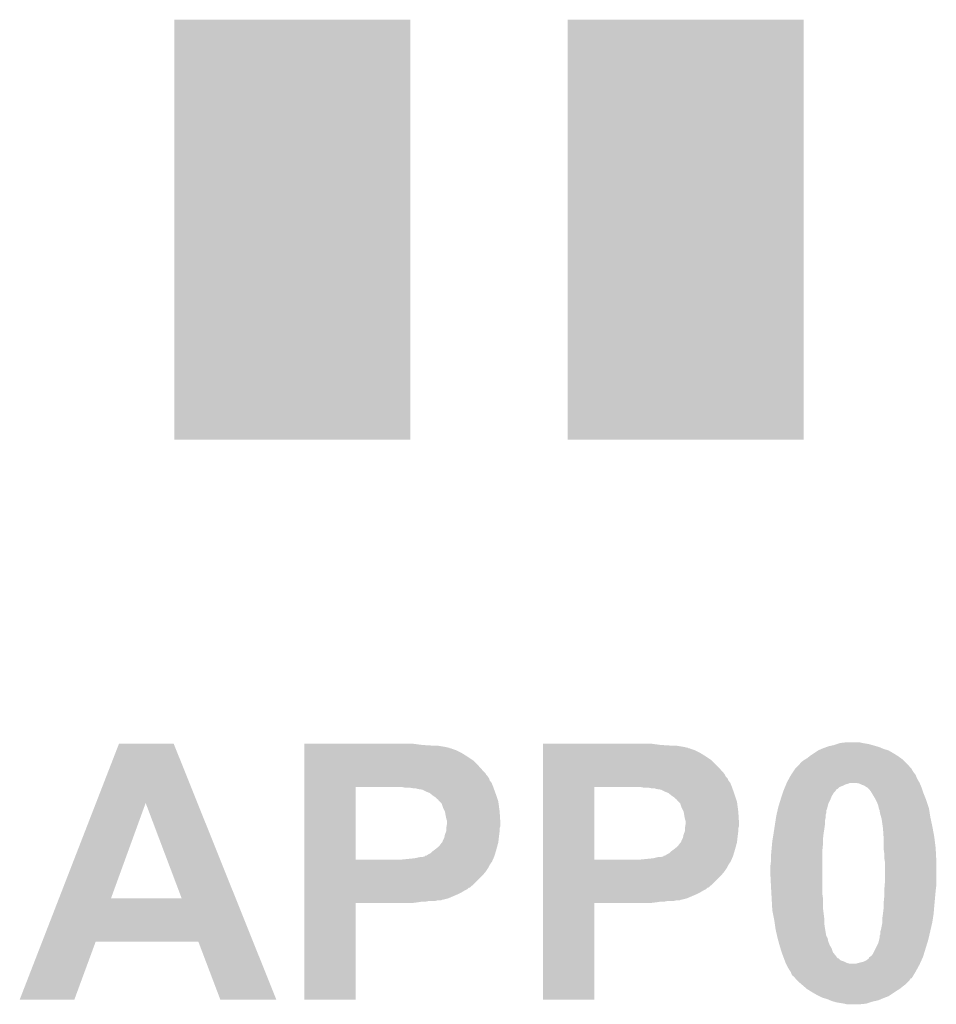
# Model space of a CAD drawing. Extents: x -1.3 to 24.2, y -3.9 to 53.5.
# Tile 29 of 43: x 9.7 to 13.2, y 23.2 to 26.9. Entities that reach past the tile are written whole.
import ezdxf

# ---------------------------------------------------------------- set-up
doc = ezdxf.new("R2010")
doc.units = 0
doc.layers.get('0').update_dxf_attribs({"linetype": 'CONTINUOUS'})
doc.layers.add('CORDELIA-I_CLICK_V100_GTO', color=12, linetype='CONTINUOUS')
doc.layers.add('CORDELIA-I_CLICK_V100_GTS', color=13, linetype='CONTINUOUS')

# ---------------------------------------------------------------- blocks, each defined once
blk = doc.blocks.new('RECTANGLE_89')
blk.add_solid([(0.44958, 0.8001), (0.44958, -0.8001), (-0.44958, 0.8001), (-0.44958, -0.8001)])

msp = doc.modelspace()

# ---------------------------------------------------------------- linework, layer by layer
at = {"layer": 'CORDELIA-I_CLICK_V100_GTO'}
for points in [[(9.993532, 23.939442), (10.08127, 24.165546), (10.380216, 23.939442), (10.289544, 24.165546)], [(10.08127, 24.165546), (10.081276, 24.16556), (10.289544, 24.165546), (10.081276, 24.16556)], [(10.7874, 24.16048), (10.787402, 24.16556), (11.23696, 24.16048), (11.19886, 24.16556)], [(10.7874, 24.15794), (10.7874, 24.16048), (11.277598, 24.15794), (11.23696, 24.16048)], [(11.69672, 24.16048), (11.696722, 24.16556), (12.14628, 24.16048), (12.10818, 24.16556)], [(11.69672, 24.15794), (11.69672, 24.16048), (12.186918, 24.15794), (12.14628, 24.16048)], [(12.783822, 24.1554), (12.80668, 24.160482), (12.967972, 24.1554), (12.950184, 24.160482)], [(12.80668, 24.160482), (12.814296, 24.16302), (12.950184, 24.160482), (12.9413, 24.16302)], [(12.814296, 24.16302), (12.821918, 24.16556), (12.9413, 24.16302), (12.9286, 24.16556)], [(12.821918, 24.16556), (12.829542, 24.1681), (12.9286, 24.16556), (12.91336, 24.1681)], [(12.829542, 24.1681), (12.852402, 24.17064), (12.91336, 24.1681), (12.903198, 24.17064)], [(10.7874, 24.15286), (10.7874, 24.15794), (11.32586, 24.15286), (11.295382, 24.15794)], [(10.7874, 24.15032), (10.7874, 24.15286), (11.336022, 24.15032), (11.32586, 24.15286)], [(10.7874, 24.150314), (10.7874, 24.15032), (11.338566, 24.150314), (11.336022, 24.15032)], [(10.7874, 24.14778), (10.7874, 24.150314), (11.341106, 24.14778), (11.338566, 24.150314)], [(10.7874, 24.147778), (10.7874, 24.14778), (11.346184, 24.147778), (11.341106, 24.14778)], [(10.7874, 24.14524), (10.7874, 24.147778), (11.351262, 24.14524), (11.346184, 24.147778)], [(10.7874, 24.14016), (10.7874, 24.14524), (11.3665, 24.14016), (11.351262, 24.14524)], [(10.7874, 24.13), (10.7874, 24.14016), (11.386818, 24.13), (11.3665, 24.14016)], [(10.7874, 24.1173), (10.7874, 24.13), (11.40714, 24.1173), (11.386818, 24.13)], [(11.69672, 24.15286), (11.69672, 24.15794), (12.23518, 24.15286), (12.204702, 24.15794)], [(11.69672, 24.15032), (11.69672, 24.15286), (12.245342, 24.15032), (12.23518, 24.15286)], [(11.69672, 24.150314), (11.69672, 24.15032), (12.247886, 24.150314), (12.245342, 24.15032)], [(11.69672, 24.14778), (11.69672, 24.150314), (12.250426, 24.14778), (12.247886, 24.150314)], [(11.69672, 24.147778), (11.69672, 24.14778), (12.255504, 24.147778), (12.250426, 24.14778)], [(11.69672, 24.14524), (11.69672, 24.147778), (12.260582, 24.14524), (12.255504, 24.147778)], [(11.69672, 24.14016), (11.69672, 24.14524), (12.27582, 24.14016), (12.260582, 24.14524)], [(11.69672, 24.13), (11.69672, 24.14016), (12.296138, 24.13), (12.27582, 24.14016)], [(11.69672, 24.1173), (11.69672, 24.13), (12.31646, 24.1173), (12.296138, 24.13)], [(12.71524, 24.11984), (12.73048, 24.13), (13.046456, 24.11984), (13.0302, 24.13)], [(12.73048, 24.13), (12.74572, 24.14016), (13.0302, 24.13), (13.012422, 24.14016)], [(12.74572, 24.14016), (12.757568, 24.145238), (13.012422, 24.14016), (12.99464, 24.145238)], [(12.757568, 24.145238), (12.7635, 24.14778), (12.99464, 24.145238), (12.988712, 24.14778)], [(12.7635, 24.14778), (12.777048, 24.15286), (12.988712, 24.14778), (12.976862, 24.15286)], [(12.777048, 24.15286), (12.783822, 24.1554), (12.976862, 24.15286), (12.967972, 24.1554)], [(10.7874, 24.102058), (10.7874, 24.1173), (11.430002, 24.102058), (11.40714, 24.1173)], [(10.7874, 24.0792), (10.7874, 24.102058), (11.45286, 24.0792), (11.430002, 24.102058)], [(11.69672, 24.102058), (11.69672, 24.1173), (12.339322, 24.102058), (12.31646, 24.1173)], [(11.69672, 24.0792), (11.69672, 24.102058), (12.36218, 24.0792), (12.339322, 24.102058)], [(12.67206, 24.084282), (12.675868, 24.08936), (13.087984, 24.084282), (13.08354, 24.08936)], [(12.675868, 24.08936), (12.679682, 24.094442), (13.08354, 24.08936), (13.078458, 24.094442)], [(12.679682, 24.094442), (12.689842, 24.102062), (13.078458, 24.094442), (13.070838, 24.102062)], [(12.689842, 24.102062), (12.694068, 24.104598), (13.070838, 24.102062), (13.068302, 24.104598)], [(12.694068, 24.104598), (12.70254, 24.10968), (13.068302, 24.104598), (13.061188, 24.10968)], [(12.70254, 24.10968), (12.712064, 24.1173), (13.061188, 24.10968), (13.050518, 24.1173)], [(12.712064, 24.1173), (12.71524, 24.11984), (13.050518, 24.1173), (13.046456, 24.11984)], [(10.787398, 24.0538), (10.7874, 24.0792), (11.47572, 24.0538), (11.45286, 24.0792)], [(10.787398, 24.051256), (10.787398, 24.0538), (11.478262, 24.051256), (11.47572, 24.0538)], [(10.787398, 24.04618), (10.787398, 24.051256), (11.480802, 24.04618), (11.478262, 24.051256)], [(11.696718, 24.0538), (11.69672, 24.0792), (12.38504, 24.0538), (12.36218, 24.0792)], [(11.696718, 24.051256), (11.696718, 24.0538), (12.387582, 24.051256), (12.38504, 24.0538)], [(11.696718, 24.0411), (11.696718, 24.051256), (12.392662, 24.0411), (12.387582, 24.051256)], [(12.64158, 24.04618), (12.648352, 24.05634), (13.11656, 24.04618), (13.10894, 24.05634)], [(12.648352, 24.05634), (12.653432, 24.063958), (13.10894, 24.05634), (13.103862, 24.063958)], [(12.653432, 24.063958), (12.656816, 24.069036), (13.103862, 24.063958), (13.101322, 24.069036)], [(12.656816, 24.069036), (12.656822, 24.069042), (13.101322, 24.069036), (13.101318, 24.069042)], [(12.656822, 24.069042), (12.67206, 24.084282), (13.101318, 24.069042), (13.087984, 24.084282)], [(10.787398, 24.0411), (10.787398, 24.04618), (11.48588, 24.0411), (11.480802, 24.04618)], [(10.787398, 24.03348), (10.787398, 24.0411), (11.49096, 24.03348), (11.48588, 24.0411)], [(10.787398, 24.025858), (10.787398, 24.03348), (11.493502, 24.025858), (11.49096, 24.03348)], [(10.787398, 24.0157), (10.787398, 24.025858), (11.50112, 24.0157), (11.493502, 24.025858)], [(10.787398, 24.003), (10.787398, 24.0157), (11.5062, 24.003), (11.50112, 24.0157)], [(11.696718, 24.033476), (11.696718, 24.0411), (12.40028, 24.033476), (12.392662, 24.0411)], [(11.696718, 24.025858), (11.696718, 24.033476), (12.402822, 24.025858), (12.40028, 24.033476)], [(11.696718, 24.0157), (11.696718, 24.025858), (12.41044, 24.0157), (12.402822, 24.025858)], [(11.696718, 24.003), (11.696718, 24.0157), (12.41552, 24.003), (12.41044, 24.0157)], [(12.621048, 24.00554), (12.623164, 24.010622), (12.8397, 24.00554), (12.849862, 24.010622)], [(12.623164, 24.010622), (12.624222, 24.01316), (12.849862, 24.010622), (12.860022, 24.01316)], [(12.624222, 24.01316), (12.62528, 24.0157), (12.860022, 24.01316), (12.865104, 24.0157)], [(12.62528, 24.0157), (12.62634, 24.018242), (13.1318, 24.0157), (13.130348, 24.018242)], [(12.62634, 24.018242), (12.63465, 24.033478), (13.130348, 24.018242), (13.12164, 24.033478)], [(12.63465, 24.033478), (12.64158, 24.04618), (13.12164, 24.033478), (13.11656, 24.04618)], [(12.903202, 24.013158), (12.890502, 24.0157), (13.13289, 24.013158), (13.1318, 24.0157)], [(12.913362, 24.00808), (12.903202, 24.013158), (13.135066, 24.00808), (13.13289, 24.013158)], [(10.787392, 23.723622), (10.787398, 24.00044), (10.98296, 23.723622), (10.982962, 24.00044)], [(10.787398, 24.00046), (10.787398, 24.003), (11.507124, 24.00046), (11.5062, 24.003)], [(10.787398, 24.00044), (10.787398, 24.00046), (10.982962, 24.00044), (11.13028, 24.00046)], [(11.170922, 23.99792), (11.158222, 24.00046), (11.508048, 23.99792), (11.507124, 24.00046)], [(11.203942, 23.99538), (11.188702, 23.99792), (11.508972, 23.99538), (11.508048, 23.99792)], [(11.211562, 23.995378), (11.203942, 23.99538), (11.508972, 23.995378), (11.508972, 23.99538)], [(11.219182, 23.99284), (11.211562, 23.995378), (11.509896, 23.99284), (11.508972, 23.995378)], [(11.236962, 23.990298), (11.219182, 23.99284), (11.51082, 23.990298), (11.509896, 23.99284)], [(11.2522, 23.98268), (11.236962, 23.990298), (11.51359, 23.98268), (11.51082, 23.990298)], [(11.2649, 23.977598), (11.2522, 23.98268), (11.515438, 23.977598), (11.51359, 23.98268)], [(11.268074, 23.97506), (11.2649, 23.977598), (11.51636, 23.97506), (11.515438, 23.977598)], [(11.2776, 23.96744), (11.268074, 23.97506), (11.5189, 23.96744), (11.51636, 23.97506)], [(11.696712, 23.723622), (11.696718, 24.00044), (11.89228, 23.723622), (11.892282, 24.00044)], [(11.696718, 24.00046), (11.696718, 24.003), (12.416444, 24.00046), (12.41552, 24.003)], [(11.696718, 24.00044), (11.696718, 24.00046), (11.892282, 24.00044), (12.0396, 24.00046)], [(12.080242, 23.99792), (12.067542, 24.00046), (12.417368, 23.99792), (12.416444, 24.00046)], [(12.110722, 23.99538), (12.098022, 23.99792), (12.418292, 23.99538), (12.417368, 23.99792)], [(12.120882, 23.995378), (12.110722, 23.99538), (12.418292, 23.995378), (12.418292, 23.99538)], [(12.128502, 23.99284), (12.120882, 23.995378), (12.419216, 23.99284), (12.418292, 23.995378)], [(12.146282, 23.990298), (12.128502, 23.99284), (12.42014, 23.990298), (12.419216, 23.99284)], [(12.16152, 23.98268), (12.146282, 23.990298), (12.42291, 23.98268), (12.42014, 23.990298)], [(12.17422, 23.977598), (12.16152, 23.98268), (12.424758, 23.977598), (12.42291, 23.98268)], [(12.177394, 23.97506), (12.17422, 23.977598), (12.42568, 23.97506), (12.424758, 23.977598)], [(12.18692, 23.96744), (12.177394, 23.97506), (12.42822, 23.96744), (12.42568, 23.97506)], [(12.60602, 23.964902), (12.610254, 23.977602), (12.79652, 23.964902), (12.804142, 23.977602)], [(12.610254, 23.977602), (12.611946, 23.98268), (12.804142, 23.977602), (12.80922, 23.98268)], [(12.611946, 23.98268), (12.61364, 23.987758), (12.80922, 23.98268), (12.812604, 23.987758)], [(12.61364, 23.987758), (12.614698, 23.990302), (12.812604, 23.987758), (12.814302, 23.990302)], [(12.614698, 23.990302), (12.615756, 23.99284), (12.814302, 23.990302), (12.816846, 23.99284)], [(12.615756, 23.99284), (12.615758, 23.992846), (12.816846, 23.99284), (12.819386, 23.992846)], [(12.615758, 23.992846), (12.61893, 24.00046), (12.819386, 23.992846), (12.827004, 24.00046)], [(12.61893, 24.00046), (12.621048, 24.00554), (12.827004, 24.00046), (12.8397, 24.00554)], [(12.920984, 24.005538), (12.913362, 24.00808), (13.136156, 24.005538), (13.135066, 24.00808)], [(12.928602, 24.00046), (12.920984, 24.005538), (13.138332, 24.00046), (13.136156, 24.005538)], [(12.933678, 23.99792), (12.928602, 24.00046), (13.13942, 23.99792), (13.138332, 24.00046)], [(12.93368, 23.997918), (12.933678, 23.99792), (13.139422, 23.997918), (13.13942, 23.99792)], [(12.93876, 23.992838), (12.93368, 23.997918), (13.141114, 23.992838), (13.139422, 23.997918)], [(12.946382, 23.982678), (12.93876, 23.992838), (13.144502, 23.982678), (13.141114, 23.992838)], [(12.950954, 23.97506), (12.946382, 23.982678), (13.14704, 23.97506), (13.144502, 23.982678)], [(12.96162, 23.95728), (12.950954, 23.97506), (13.154154, 23.95728), (13.14704, 23.97506)], [(9.852624, 23.576308), (9.993532, 23.939442), (10.05079, 23.576308), (10.182844, 23.939442)], [(10.31999, 23.57628), (10.182844, 23.939442), (10.525846, 23.57628), (10.380216, 23.939442)], [(11.285222, 23.962358), (11.2776, 23.96744), (11.520594, 23.962358), (11.5189, 23.96744)], [(11.292844, 23.954738), (11.285222, 23.962358), (11.523134, 23.954738), (11.520594, 23.962358)], [(11.29792, 23.952186), (11.292844, 23.954738), (11.523986, 23.952186), (11.523134, 23.954738)], [(11.297926, 23.949654), (11.29792, 23.952186), (11.52483, 23.949654), (11.523986, 23.952186)], [(11.303002, 23.944578), (11.297926, 23.949654), (11.52652, 23.944578), (11.52483, 23.949654)], [(11.31062, 23.936956), (11.303002, 23.944578), (11.527538, 23.936956), (11.52652, 23.944578)], [(11.3157, 23.92172), (11.31062, 23.936956), (11.529568, 23.92172), (11.527538, 23.936956)], [(12.194542, 23.962358), (12.18692, 23.96744), (12.429914, 23.962358), (12.42822, 23.96744)], [(12.202164, 23.954738), (12.194542, 23.962358), (12.432454, 23.954738), (12.429914, 23.962358)], [(12.20724, 23.952186), (12.202164, 23.954738), (12.433306, 23.952186), (12.432454, 23.954738)], [(12.207246, 23.949654), (12.20724, 23.952186), (12.43415, 23.949654), (12.433306, 23.952186)], [(12.212322, 23.944578), (12.207246, 23.949654), (12.43584, 23.944578), (12.43415, 23.949654)], [(12.21994, 23.936956), (12.212322, 23.944578), (12.436858, 23.936956), (12.43584, 23.944578)], [(12.22502, 23.92172), (12.21994, 23.936956), (12.438888, 23.92172), (12.436858, 23.936956)], [(12.59332, 23.924258), (12.597228, 23.936962), (12.780644, 23.924258), (12.78382, 23.936962)], [(12.597228, 23.936962), (12.601916, 23.9522), (12.78382, 23.936962), (12.79144, 23.9522)], [(12.601916, 23.9522), (12.60348, 23.95728), (12.79144, 23.9522), (12.79347, 23.95728)], [(12.60348, 23.95728), (12.60602, 23.964902), (12.79347, 23.95728), (12.79652, 23.964902)], [(12.96543, 23.949662), (12.96162, 23.95728), (13.1572, 23.949662), (13.154154, 23.95728)], [(12.96924, 23.94204), (12.96543, 23.949662), (13.159742, 23.94204), (13.1572, 23.949662)], [(12.97432, 23.929338), (12.96924, 23.94204), (13.163976, 23.929338), (13.159742, 23.94204)], [(11.32332, 23.90648), (11.3157, 23.92172), (11.5316, 23.90648), (11.529568, 23.92172)], [(11.32332, 23.906478), (11.32332, 23.90648), (11.531602, 23.906478), (11.5316, 23.90648)], [(11.32586, 23.89124), (11.32332, 23.906478), (11.532554, 23.89124), (11.531602, 23.906478)], [(12.23264, 23.90648), (12.22502, 23.92172), (12.44092, 23.90648), (12.438888, 23.92172)], [(12.23264, 23.906478), (12.23264, 23.90648), (12.440922, 23.906478), (12.44092, 23.90648)], [(12.23518, 23.89124), (12.23264, 23.906478), (12.441874, 23.89124), (12.440922, 23.906478)], [(12.586286, 23.893782), (12.588044, 23.901404), (12.773662, 23.893782), (12.7762, 23.901404)], [(12.588044, 23.901404), (12.590974, 23.9141), (12.7762, 23.901404), (12.776222, 23.9141)], [(12.590974, 23.9141), (12.59098, 23.914122), (12.776222, 23.9141), (12.77874, 23.914122)], [(12.59098, 23.914122), (12.591562, 23.916642), (12.77874, 23.914122), (12.77874, 23.916642)], [(12.591562, 23.916642), (12.59332, 23.924258), (12.77874, 23.916642), (12.780644, 23.924258)], [(12.976354, 23.91918), (12.97432, 23.929338), (13.16736, 23.91918), (13.163976, 23.929338)], [(12.976862, 23.916638), (12.976354, 23.91918), (13.167752, 23.916638), (13.16736, 23.91918)], [(12.9794, 23.911556), (12.976862, 23.916638), (13.168534, 23.911556), (13.167752, 23.916638)], [(12.9794, 23.909018), (12.9794, 23.911556), (13.168924, 23.909018), (13.168534, 23.911556)], [(12.98194, 23.89632), (12.9794, 23.909018), (13.170878, 23.89632), (13.168924, 23.909018)], [(11.328402, 23.87854), (11.32586, 23.89124), (11.533348, 23.87854), (11.532554, 23.89124)], [(11.33094, 23.870916), (11.328402, 23.87854), (11.533824, 23.870916), (11.533348, 23.87854)], [(11.329246, 23.850598), (11.33094, 23.860758), (11.534138, 23.850598), (11.534138, 23.860758)], [(11.33094, 23.865842), (11.33094, 23.870916), (11.53414, 23.865842), (11.533824, 23.870916)], [(11.33094, 23.860758), (11.33094, 23.865842), (11.534138, 23.860758), (11.53414, 23.865842)], [(12.237722, 23.87854), (12.23518, 23.89124), (12.442668, 23.87854), (12.441874, 23.89124)], [(12.24026, 23.870916), (12.237722, 23.87854), (12.443144, 23.870916), (12.442668, 23.87854)], [(12.238566, 23.850598), (12.24026, 23.860758), (12.443458, 23.850598), (12.443458, 23.860758)], [(12.24026, 23.865842), (12.24026, 23.870916), (12.44346, 23.865842), (12.443144, 23.870916)], [(12.24026, 23.860758), (12.24026, 23.865842), (12.443458, 23.860758), (12.44346, 23.865842)], [(12.58062, 23.858222), (12.582964, 23.873462), (12.77112, 23.858222), (12.77112, 23.873462)], [(12.582964, 23.873462), (12.584528, 23.883622), (12.77112, 23.873462), (12.77366, 23.883622)], [(12.584528, 23.883622), (12.5857, 23.89124), (12.77366, 23.883622), (12.77366, 23.89124)], [(12.5857, 23.89124), (12.586286, 23.893782), (12.77366, 23.89124), (12.773662, 23.893782)], [(12.984844, 23.88616), (12.98194, 23.89632), (13.17244, 23.88616), (13.170878, 23.89632)], [(12.98702, 23.878538), (12.984844, 23.88616), (13.174074, 23.878538), (13.17244, 23.88616)], [(12.991012, 23.8506), (12.98702, 23.878538), (13.18006, 23.8506), (13.174074, 23.878538)], [(11.32332, 23.820118), (11.328398, 23.832816), (11.530012, 23.820118), (11.531598, 23.832816)], [(11.328398, 23.842976), (11.3284, 23.845518), (11.5316, 23.842976), (11.532446, 23.845518)], [(11.328398, 23.83282), (11.328398, 23.842976), (11.5316, 23.83282), (11.5316, 23.842976)], [(11.328398, 23.832816), (11.328398, 23.83282), (11.531598, 23.832816), (11.5316, 23.83282)], [(11.3284, 23.845518), (11.329246, 23.850598), (11.532446, 23.845518), (11.534138, 23.850598)], [(12.23264, 23.820118), (12.237718, 23.832816), (12.439332, 23.820118), (12.440918, 23.832816)], [(12.237718, 23.842976), (12.23772, 23.845518), (12.44092, 23.842976), (12.441766, 23.845518)], [(12.237718, 23.83282), (12.237718, 23.842976), (12.44092, 23.83282), (12.44092, 23.842976)], [(12.237718, 23.832816), (12.237718, 23.83282), (12.440918, 23.832816), (12.44092, 23.83282)], [(12.23772, 23.845518), (12.238566, 23.850598), (12.441766, 23.845518), (12.443458, 23.850598)], [(12.57173, 23.80234), (12.57554, 23.8252), (12.7635, 23.80234), (12.76604, 23.8252)], [(12.57554, 23.8252), (12.577884, 23.84044), (12.76604, 23.8252), (12.76858, 23.84044)], [(12.577884, 23.84044), (12.58062, 23.858222), (12.76858, 23.84044), (12.77112, 23.858222)], [(12.9921, 23.84298), (12.991012, 23.8506), (13.18149, 23.84298), (13.18006, 23.8506)], [(12.994302, 23.80996), (12.9921, 23.84298), (13.18768, 23.80996), (13.18149, 23.84298)], [(11.30808, 23.784558), (11.313156, 23.789638), (11.525134, 23.784558), (11.52652, 23.789638)], [(11.313156, 23.789638), (11.3157, 23.797258), (11.52652, 23.789638), (11.527366, 23.797258)], [(11.3157, 23.797258), (11.320778, 23.807418), (11.527366, 23.797258), (11.528494, 23.807418)], [(11.320778, 23.807418), (11.321794, 23.8125), (11.528494, 23.807418), (11.52906, 23.8125)], [(11.321794, 23.8125), (11.32332, 23.820118), (11.52906, 23.8125), (11.530012, 23.820118)], [(12.2174, 23.784558), (12.222476, 23.789638), (12.434454, 23.784558), (12.43584, 23.789638)], [(12.222476, 23.789638), (12.22502, 23.797258), (12.43584, 23.789638), (12.436686, 23.797258)], [(12.22502, 23.797258), (12.230098, 23.807418), (12.436686, 23.797258), (12.437814, 23.807418)], [(12.230098, 23.807418), (12.231114, 23.8125), (12.437814, 23.807418), (12.43838, 23.8125)], [(12.231114, 23.8125), (12.23264, 23.820118), (12.43838, 23.8125), (12.439332, 23.820118)], [(12.569304, 23.782018), (12.57046, 23.79472), (12.7635, 23.782018), (12.7635, 23.79472)], [(12.57046, 23.79472), (12.57173, 23.80234), (12.7635, 23.79472), (12.7635, 23.80234)], [(12.99464, 23.804882), (12.994302, 23.80996), (13.188316, 23.804882), (13.18768, 23.80996)], [(12.99464, 23.76932), (12.99464, 23.804882), (13.19276, 23.76932), (13.188316, 23.804882)], [(11.259818, 23.743918), (11.269976, 23.748998), (11.513564, 23.743918), (11.515088, 23.748998)], [(11.269976, 23.748998), (11.2776, 23.756618), (11.515088, 23.748998), (11.517374, 23.756618)], [(11.2776, 23.756618), (11.284374, 23.7617), (11.517374, 23.756618), (11.5189, 23.7617)], [(11.284374, 23.7617), (11.28776, 23.76424), (11.5189, 23.7617), (11.519592, 23.76424)], [(11.28776, 23.76424), (11.300458, 23.774398), (11.519592, 23.76424), (11.522362, 23.774398)], [(11.300458, 23.774398), (11.30808, 23.784558), (11.522362, 23.774398), (11.525134, 23.784558)], [(12.169138, 23.743918), (12.179296, 23.748998), (12.422884, 23.743918), (12.424408, 23.748998)], [(12.179296, 23.748998), (12.18692, 23.756618), (12.424408, 23.748998), (12.426694, 23.756618)], [(12.18692, 23.756618), (12.193694, 23.7617), (12.426694, 23.756618), (12.42822, 23.7617)], [(12.193694, 23.7617), (12.19708, 23.76424), (12.42822, 23.7617), (12.428912, 23.76424)], [(12.19708, 23.76424), (12.209778, 23.774398), (12.428912, 23.76424), (12.431682, 23.774398)], [(12.209778, 23.774398), (12.2174, 23.784558), (12.431682, 23.774398), (12.434454, 23.784558)], [(12.56538, 23.73884), (12.566996, 23.75662), (12.76096, 23.73884), (12.76096, 23.75662)], [(12.566996, 23.75662), (12.569304, 23.782018), (12.76096, 23.75662), (12.7635, 23.782018)], [(12.99464, 23.76424), (12.99464, 23.76932), (13.193028, 23.76424), (13.19276, 23.76932)], [(12.99718, 23.746458), (12.99464, 23.76424), (13.193964, 23.746458), (13.193028, 23.76424)], [(10.78739, 23.71344), (10.787392, 23.7236), (11.501118, 23.71344), (11.505634, 23.7236)], [(10.78739, 23.7109), (10.78739, 23.71344), (11.49858, 23.7109), (11.501118, 23.71344)], [(10.78739, 23.703278), (10.78739, 23.7109), (11.4935, 23.703278), (11.49858, 23.7109)], [(10.787392, 23.7236), (10.787392, 23.723622), (11.155682, 23.7236), (10.98296, 23.723622)], [(11.155682, 23.7236), (11.206478, 23.72868), (11.505634, 23.7236), (11.507892, 23.72868)], [(11.206478, 23.72868), (11.229338, 23.73376), (11.507892, 23.72868), (11.51015, 23.73376)], [(11.236958, 23.73376), (11.247102, 23.736296), (11.51015, 23.73376), (11.511278, 23.736296)], [(11.247102, 23.736298), (11.24712, 23.738818), (11.51128, 23.736298), (11.512034, 23.738818)], [(11.247102, 23.736296), (11.247102, 23.736298), (11.511278, 23.736296), (11.51128, 23.736298)], [(11.24712, 23.738818), (11.252196, 23.73884), (11.512034, 23.738818), (11.512042, 23.73884)], [(11.252196, 23.73884), (11.259818, 23.743918), (11.512042, 23.73884), (11.513564, 23.743918)], [(11.69671, 23.71344), (11.696712, 23.7236), (12.410438, 23.71344), (12.414954, 23.7236)], [(11.69671, 23.7109), (11.69671, 23.71344), (12.4079, 23.7109), (12.410438, 23.71344)], [(11.69671, 23.703278), (11.69671, 23.7109), (12.40282, 23.703278), (12.4079, 23.7109)], [(11.696712, 23.7236), (11.696712, 23.723622), (12.065002, 23.7236), (11.89228, 23.723622)], [(12.065002, 23.7236), (12.115798, 23.72868), (12.414954, 23.7236), (12.417212, 23.72868)], [(12.115798, 23.72868), (12.136118, 23.73376), (12.417212, 23.72868), (12.41947, 23.73376)], [(12.146278, 23.73376), (12.156422, 23.736296), (12.41947, 23.73376), (12.420598, 23.736296)], [(12.156422, 23.736298), (12.15644, 23.738818), (12.4206, 23.736298), (12.421354, 23.738818)], [(12.156422, 23.736296), (12.156422, 23.736298), (12.420598, 23.736296), (12.4206, 23.736298)], [(12.15644, 23.738818), (12.161516, 23.73884), (12.421354, 23.738818), (12.421362, 23.73884)], [(12.161516, 23.73884), (12.169138, 23.743918), (12.421362, 23.73884), (12.422884, 23.743918)], [(12.56284, 23.6982), (12.56538, 23.718522), (12.76096, 23.6982), (12.76096, 23.718522)], [(12.56538, 23.718522), (12.56538, 23.73884), (12.76096, 23.718522), (12.76096, 23.73884)], [(12.99718, 23.728678), (12.99718, 23.746458), (13.1949, 23.728678), (13.193964, 23.746458)], [(12.99845, 23.721062), (12.99718, 23.728678), (13.1953, 23.721062), (13.1949, 23.728678)], [(12.99972, 23.713438), (12.99845, 23.721062), (13.1953, 23.713438), (13.1953, 23.721062)], [(12.99972, 23.63978), (12.99972, 23.713438), (13.1953, 23.63978), (13.1953, 23.713438)], [(10.78739, 23.693118), (10.78739, 23.703278), (11.488418, 23.693118), (11.4935, 23.703278)], [(10.78739, 23.67788), (10.78739, 23.693118), (11.47826, 23.67788), (11.488418, 23.693118)], [(10.78739, 23.662642), (10.78739, 23.67788), (11.465562, 23.662642), (11.47826, 23.67788)], [(11.69671, 23.693118), (11.69671, 23.703278), (12.397738, 23.693118), (12.40282, 23.703278)], [(11.69671, 23.67788), (11.69671, 23.693118), (12.38758, 23.67788), (12.397738, 23.693118)], [(11.69671, 23.662642), (11.69671, 23.67788), (12.374882, 23.662642), (12.38758, 23.67788)], [(12.56284, 23.6728), (12.56284, 23.6982), (12.76096, 23.6728), (12.76096, 23.6982)], [(12.56538, 23.622), (12.56284, 23.6728), (12.76096, 23.622), (12.76096, 23.6728)], [(10.787388, 23.63216), (10.78739, 23.662642), (11.43508, 23.63216), (11.465562, 23.662642)], [(11.696708, 23.63216), (11.69671, 23.662642), (12.3444, 23.63216), (12.374882, 23.662642)], [(12.998448, 23.62454), (12.99972, 23.63978), (13.1953, 23.62454), (13.1953, 23.63978)], [(10.787388, 23.61692), (10.787388, 23.63216), (11.417294, 23.61692), (11.43508, 23.63216)], [(10.787388, 23.616914), (10.787388, 23.61692), (11.414754, 23.616914), (11.417294, 23.61692)], [(10.787388, 23.611838), (10.787388, 23.616914), (11.409676, 23.611838), (11.414754, 23.616914)], [(10.787388, 23.60676), (10.787388, 23.611838), (11.399522, 23.60676), (11.409676, 23.611838)], [(10.787388, 23.59914), (10.787388, 23.60676), (11.38682, 23.59914), (11.399522, 23.60676)], [(10.787388, 23.59152), (10.787388, 23.59914), (11.37158, 23.59152), (11.38682, 23.59914)], [(11.696708, 23.61692), (11.696708, 23.63216), (12.326614, 23.61692), (12.3444, 23.63216)], [(11.696708, 23.616914), (11.696708, 23.61692), (12.324074, 23.616914), (12.326614, 23.61692)], [(11.696708, 23.611838), (11.696708, 23.616914), (12.318996, 23.611838), (12.324074, 23.616914)], [(11.696708, 23.60676), (11.696708, 23.611838), (12.308842, 23.60676), (12.318996, 23.611838)], [(11.696708, 23.59914), (11.696708, 23.60676), (12.29614, 23.59914), (12.308842, 23.60676)], [(11.696708, 23.59152), (11.696708, 23.59914), (12.2809, 23.59152), (12.29614, 23.59914)], [(12.566934, 23.594062), (12.56538, 23.622), (12.76096, 23.594062), (12.76096, 23.622)], [(12.99718, 23.609302), (12.998448, 23.62454), (13.193394, 23.609302), (13.1953, 23.62454)], [(12.99718, 23.60422), (12.99718, 23.609302), (13.19276, 23.60422), (13.193394, 23.609302)], [(12.99718, 23.5839), (12.99718, 23.60422), (13.190912, 23.5839), (13.19276, 23.60422)], [(9.788548, 23.41118), (9.852612, 23.57628), (10.592054, 23.41118), (10.525846, 23.57628)], [(9.852612, 23.57628), (9.852624, 23.576308), (10.31999, 23.57628), (10.05079, 23.576308)], [(10.787388, 23.57628), (10.787388, 23.59152), (11.336018, 23.57628), (11.37158, 23.59152)], [(10.787388, 23.5712), (10.787388, 23.57628), (11.315698, 23.5712), (11.336018, 23.57628)], [(10.787388, 23.571198), (10.787388, 23.5712), (11.313156, 23.571198), (11.315698, 23.5712)], [(10.787388, 23.56866), (10.787388, 23.571198), (11.308076, 23.56866), (11.313156, 23.571198)], [(10.787388, 23.56612), (10.787388, 23.56866), (11.285218, 23.56612), (11.295378, 23.56866)], [(10.787388, 23.56358), (10.787388, 23.56612), (11.249658, 23.56358), (11.262358, 23.56612)], [(10.787388, 23.56104), (10.787388, 23.56358), (11.21918, 23.56104), (11.234418, 23.56358)], [(10.787388, 23.5585), (10.787388, 23.56104), (11.198858, 23.5585), (11.21918, 23.56104)], [(11.696708, 23.57628), (11.696708, 23.59152), (12.245338, 23.57628), (12.2809, 23.59152)], [(11.696708, 23.5712), (11.696708, 23.57628), (12.225018, 23.5712), (12.245338, 23.57628)], [(11.696708, 23.571198), (11.696708, 23.5712), (12.222476, 23.571198), (12.225018, 23.5712)], [(11.696708, 23.56866), (11.696708, 23.571198), (12.217396, 23.56866), (12.222476, 23.571198)], [(11.696708, 23.56612), (11.696708, 23.56866), (12.194538, 23.56612), (12.204698, 23.56866)], [(11.696708, 23.56358), (11.696708, 23.56612), (12.158978, 23.56358), (12.171678, 23.56612)], [(11.696708, 23.56104), (11.696708, 23.56358), (12.1285, 23.56104), (12.143738, 23.56358)], [(11.696708, 23.5585), (11.696708, 23.56104), (12.108178, 23.5585), (12.1285, 23.56104)], [(12.56792, 23.57628), (12.566934, 23.594062), (12.7635, 23.57628), (12.76096, 23.594062)], [(12.570038, 23.538182), (12.56792, 23.57628), (12.7635, 23.538182), (12.7635, 23.57628)], [(12.99464, 23.558502), (12.99718, 23.5839), (13.188602, 23.558502), (13.190912, 23.5839)], [(10.78738, 23.190222), (10.787388, 23.558478), (10.982938, 23.190222), (10.98296, 23.558478)], [(10.787388, 23.558478), (10.787388, 23.5585), (10.98296, 23.558478), (11.198858, 23.5585)], [(11.6967, 23.190222), (11.696708, 23.558478), (11.892258, 23.190222), (11.89228, 23.558478)], [(11.696708, 23.558478), (11.696708, 23.5585), (11.89228, 23.558478), (12.108178, 23.5585)], [(12.57046, 23.53056), (12.570038, 23.538182), (12.764454, 23.53056), (12.7635, 23.538182)], [(12.577064, 23.49754), (12.57046, 23.53056), (12.76858, 23.49754), (12.764454, 23.53056)], [(12.9921, 23.51786), (12.99464, 23.53818), (13.18514, 23.51786), (13.186832, 23.53818)], [(12.99464, 23.54834), (12.99464, 23.558502), (13.18768, 23.54834), (13.188602, 23.558502)], [(12.99464, 23.53818), (12.99464, 23.54834), (13.186832, 23.53818), (13.18768, 23.54834)], [(12.57808, 23.492458), (12.577064, 23.49754), (12.76858, 23.492458), (12.76858, 23.49754)], [(12.579894, 23.479762), (12.57808, 23.492458), (12.76858, 23.479762), (12.76858, 23.492458)], [(12.98956, 23.500078), (12.9921, 23.51786), (13.182404, 23.500078), (13.18514, 23.51786)], [(12.98956, 23.48484), (12.98956, 23.500078), (13.18006, 23.48484), (13.182404, 23.500078)], [(12.582436, 23.46198), (12.579894, 23.479762), (12.77112, 23.46198), (12.76858, 23.479762)], [(12.58316, 23.4569), (12.582436, 23.46198), (12.771968, 23.4569), (12.77112, 23.46198)], [(12.589022, 23.431504), (12.58316, 23.4569), (12.776198, 23.431504), (12.771968, 23.4569)], [(12.981938, 23.439116), (12.98194, 23.449276), (13.169506, 23.439116), (13.171852, 23.449276)], [(12.98194, 23.449276), (12.984478, 23.4569), (13.171852, 23.449276), (13.173612, 23.4569)], [(12.984478, 23.4569), (12.98956, 23.482298), (13.173612, 23.4569), (13.179472, 23.482298)], [(12.98956, 23.482298), (12.98956, 23.48484), (13.179472, 23.482298), (13.18006, 23.48484)], [(9.702812, 23.19023), (9.788542, 23.411164), (9.911074, 23.19023), (9.992356, 23.411164)], [(9.788542, 23.411164), (9.788548, 23.41118), (9.992356, 23.411164), (10.383504, 23.41118)], [(10.467336, 23.190214), (10.383504, 23.41118), (10.680664, 23.190214), (10.592054, 23.41118)], [(12.589608, 23.42896), (12.589022, 23.431504), (12.778738, 23.42896), (12.776198, 23.431504)], [(12.59078, 23.423882), (12.589608, 23.42896), (12.781278, 23.423882), (12.778738, 23.42896)], [(12.59078, 23.42388), (12.59078, 23.423882), (12.78128, 23.42388), (12.781278, 23.423882)], [(12.594244, 23.411182), (12.59078, 23.42388), (12.78382, 23.411182), (12.78128, 23.42388)], [(12.597708, 23.398478), (12.594244, 23.411182), (12.7889, 23.398478), (12.78382, 23.411182)], [(12.97432, 23.406098), (12.977496, 23.418802), (13.16091, 23.406098), (13.16482, 23.418802)], [(12.977496, 23.418802), (12.9794, 23.426418), (13.16482, 23.418802), (13.166576, 23.426418)], [(12.9794, 23.434036), (12.981938, 23.439116), (13.168334, 23.434036), (13.169506, 23.439116)], [(12.9794, 23.426418), (12.9794, 23.434036), (13.166576, 23.426418), (13.168334, 23.434036)], [(12.5984, 23.39594), (12.597708, 23.398478), (12.790424, 23.39594), (12.7889, 23.398478)], [(12.601448, 23.385782), (12.5984, 23.39594), (12.79652, 23.385782), (12.790424, 23.39594)], [(12.60602, 23.370542), (12.601448, 23.385782), (12.8016, 23.370542), (12.79652, 23.385782)], [(12.953998, 23.365458), (12.97432, 23.406098), (13.148406, 23.365458), (13.16091, 23.406098)], [(12.60602, 23.370538), (12.60602, 23.370542), (12.801604, 23.370538), (12.8016, 23.370542)], [(12.610782, 23.35784), (12.60602, 23.370538), (12.81176, 23.35784), (12.801604, 23.370538)], [(12.61459, 23.347688), (12.610782, 23.35784), (12.819376, 23.347688), (12.81176, 23.35784)], [(12.614594, 23.34768), (12.61459, 23.347688), (12.821914, 23.34768), (12.819376, 23.347688)], [(12.61745, 23.340064), (12.614594, 23.34768), (12.829538, 23.340064), (12.821914, 23.34768)], [(12.619356, 23.33498), (12.61745, 23.340064), (12.844778, 23.33498), (12.829538, 23.340064)], [(12.62126, 23.3299), (12.619356, 23.33498), (12.854938, 23.3299), (12.844778, 23.33498)], [(12.898122, 23.3299), (12.918438, 23.334978), (13.134108, 23.3299), (13.136416, 23.334978)], [(12.918438, 23.334978), (12.928598, 23.34006), (13.136416, 23.334978), (13.138726, 23.34006)], [(12.928598, 23.34006), (12.938752, 23.347676), (13.138726, 23.34006), (13.142188, 23.347676)], [(12.938752, 23.347676), (12.93876, 23.350214), (13.142188, 23.347676), (13.143342, 23.350214)], [(12.93876, 23.350214), (12.941298, 23.352758), (13.143342, 23.350214), (13.144498, 23.352758)], [(12.941298, 23.352758), (12.9413, 23.35276), (13.144498, 23.352758), (13.1445, 23.35276)], [(12.9413, 23.35276), (12.948918, 23.357838), (13.1445, 23.35276), (13.146062, 23.357838)], [(12.948918, 23.357838), (12.953998, 23.365458), (13.146062, 23.357838), (13.148406, 23.365458)], [(12.62253, 23.32736), (12.62126, 23.3299), (12.865098, 23.32736), (12.854938, 23.3299)], [(12.6238, 23.32482), (12.62253, 23.32736), (13.1318, 23.32482), (13.132954, 23.32736)], [(12.62888, 23.31466), (12.6238, 23.32482), (13.126258, 23.31466), (13.1318, 23.32482)], [(12.6365, 23.301958), (12.62888, 23.31466), (13.119328, 23.301958), (13.126258, 23.31466)], [(12.639888, 23.29688), (12.6365, 23.301958), (13.11656, 23.29688), (13.119328, 23.301958)], [(12.890496, 23.32736), (12.898122, 23.3299), (13.132954, 23.32736), (13.134108, 23.3299)], [(12.641578, 23.294344), (12.639888, 23.29688), (13.115036, 23.294344), (13.11656, 23.29688)], [(12.64412, 23.286722), (12.641578, 23.294344), (13.11046, 23.286722), (13.115036, 23.294344)], [(12.646654, 23.281654), (12.64412, 23.286722), (13.107416, 23.281654), (13.11046, 23.286722)], [(12.649192, 23.28164), (12.646654, 23.281654), (13.107408, 23.28164), (13.107416, 23.281654)], [(12.658086, 23.27148), (12.649192, 23.28164), (13.101308, 23.27148), (13.107408, 23.28164)], [(12.658092, 23.271474), (12.658086, 23.27148), (13.098774, 23.271474), (13.101308, 23.27148)], [(12.66031, 23.26894), (12.658092, 23.271474), (13.09624, 23.26894), (13.098774, 23.271474)], [(12.666978, 23.26132), (12.66031, 23.26894), (13.091158, 23.26132), (13.09624, 23.26894)], [(12.666982, 23.261318), (12.666978, 23.26132), (13.091158, 23.261318), (13.091158, 23.26132)], [(12.681796, 23.24862), (12.666982, 23.261318), (13.078458, 23.24862), (13.091158, 23.261318)], [(12.690686, 23.241), (12.681796, 23.24862), (13.0683, 23.241), (13.078458, 23.24862)], [(12.702538, 23.23084), (12.690686, 23.241), (13.0556, 23.23084), (13.0683, 23.241)], [(12.702542, 23.230838), (12.702538, 23.23084), (13.055598, 23.230838), (13.0556, 23.23084)], [(12.714728, 23.223222), (12.702542, 23.230838), (13.0429, 23.223222), (13.055598, 23.230838)], [(12.72286, 23.21814), (12.714728, 23.223222), (13.035276, 23.21814), (13.0429, 23.223222)], [(9.911064, 23.1902), (9.702812, 23.19023), (9.911064, 23.1902), (9.911074, 23.19023)], [(10.680668, 23.1902), (10.680664, 23.190214), (10.680668, 23.1902), (10.467336, 23.190214)], [(10.982938, 23.1902), (10.78738, 23.190222), (10.982938, 23.1902), (10.982938, 23.190222)], [(11.892258, 23.1902), (11.6967, 23.190222), (11.892258, 23.1902), (11.892258, 23.190222)], [(12.740642, 23.20798), (12.72286, 23.21814), (13.020038, 23.20798), (13.035276, 23.21814)], [(12.750802, 23.2029), (12.740642, 23.20798), (13.01242, 23.2029), (13.020038, 23.20798)], [(12.76096, 23.19782), (12.750802, 23.2029), (12.998872, 23.19782), (13.01242, 23.2029)], [(12.769854, 23.19528), (12.76096, 23.19782), (12.9921, 23.19528), (12.998872, 23.19782)], [(12.77874, 23.192742), (12.769854, 23.19528), (12.986176, 23.192742), (12.9921, 23.19528)], [(12.790594, 23.18766), (12.77874, 23.192742), (12.974318, 23.18766), (12.986176, 23.192742)], [(12.796518, 23.18512), (12.790594, 23.18766), (12.962892, 23.18512), (12.974318, 23.18766)], [(12.805416, 23.182578), (12.796518, 23.18512), (12.95146, 23.182578), (12.962892, 23.18512)], [(12.814298, 23.18004), (12.805416, 23.182578), (12.943842, 23.18004), (12.95146, 23.182578)], [(12.84478, 23.17496), (12.814298, 23.18004), (12.928598, 23.17496), (12.943842, 23.18004)], [(12.854938, 23.17242), (12.84478, 23.17496), (12.903202, 23.17242), (12.928598, 23.17496)]]:
    msp.add_solid(points, dxfattribs=at)

# ---------------------------------------------------------------- block references
at = {"layer": 'CORDELIA-I_CLICK_V100_GTS'}
for p in [(10.74166, 26.1239), (12.24026, 26.1239)]:
    msp.add_blockref('RECTANGLE_89', p, dxfattribs=at)

doc.saveas('drawing.dxf')
